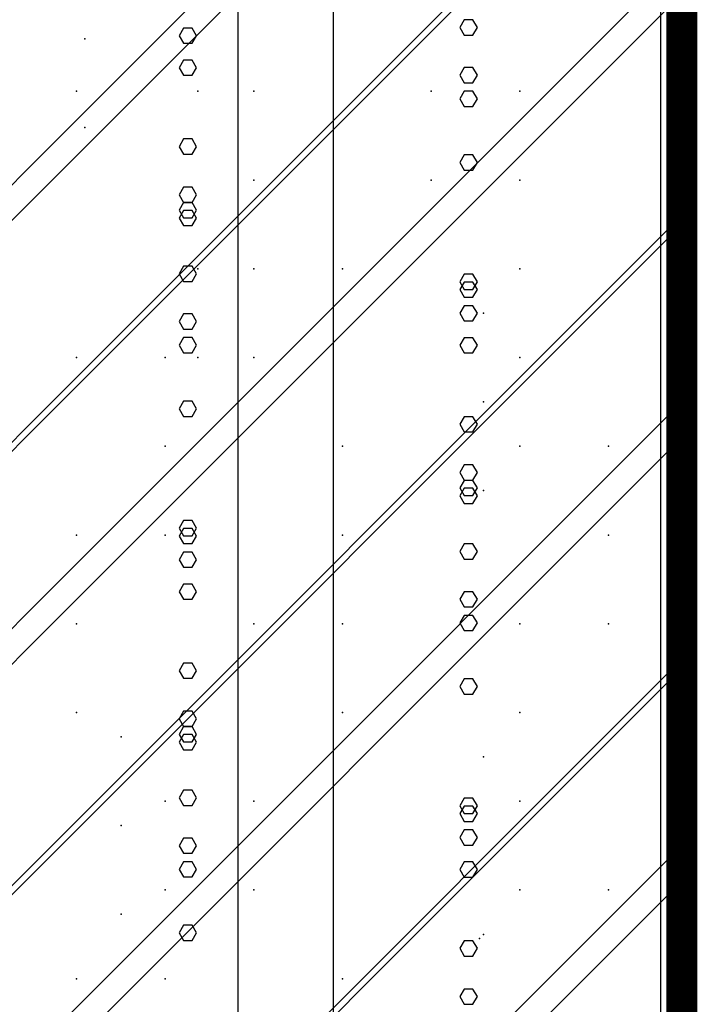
# Model space of a CAD drawing. Extents: x -2 to 113, y -136 to 16.
# Tile 44 of 256: x 52 to 54.25, y -122.34 to -119.08. Entities that reach past the tile are written whole.
import ezdxf

# ---------------------------------------------------------------- set-up
doc = ezdxf.new("R2010")
doc.units = 0
doc.header["$MEASUREMENT"] = 0
doc.linetypes.add('SOLID', pattern=[0])
doc.layers.get('0').update_dxf_attribs({"linetype": 'SOLID'})
for name, color, linetype in [('1', 7, 'SOLID'), ('10', 7, 'SOLID'), ('11', 7, 'SOLID'), ('12', 7, 'SOLID'), ('13', 7, 'SOLID'), ('14', 7, 'SOLID'), ('15', 7, 'SOLID'), ('16', 7, 'SOLID'), ('17', 7, 'SOLID'), ('18', 7, 'SOLID'), ('19', 7, 'SOLID'), ('2', 7, 'SOLID'), ('20', 7, 'SOLID'), ('21', 7, 'SOLID'), ('22', 7, 'SOLID'), ('23', 7, 'SOLID'), ('24', 7, 'SOLID'), ('25', 7, 'SOLID'), ('26', 7, 'SOLID'), ('27', 7, 'SOLID'), ('28', 7, 'SOLID'), ('29', 7, 'SOLID'), ('3', 7, 'SOLID'), ('30', 7, 'SOLID'), ('31', 7, 'SOLID'), ('32', 7, 'SOLID'), ('33', 7, 'SOLID'), ('34', 7, 'SOLID'), ('35', 7, 'SOLID'), ('36', 7, 'SOLID'), ('37', 7, 'SOLID'), ('38', 7, 'SOLID'), ('39', 7, 'SOLID'), ('4', 7, 'SOLID'), ('40', 7, 'SOLID'), ('41', 7, 'SOLID'), ('42', 7, 'SOLID'), ('43', 7, 'SOLID'), ('44', 7, 'SOLID'), ('45', 7, 'SOLID'), ('46', 7, 'SOLID'), ('47', 7, 'SOLID'), ('48', 7, 'SOLID'), ('49', 7, 'SOLID'), ('5', 7, 'SOLID'), ('50', 7, 'SOLID'), ('51', 7, 'SOLID'), ('52', 7, 'SOLID'), ('53', 7, 'SOLID'), ('54', 7, 'SOLID'), ('55', 7, 'SOLID'), ('56', 7, 'SOLID'), ('57', 7, 'SOLID'), ('58', 7, 'SOLID'), ('59', 7, 'SOLID'), ('6', 7, 'SOLID'), ('60', 7, 'SOLID'), ('61', 7, 'SOLID'), ('62', 7, 'SOLID'), ('63', 7, 'SOLID'), ('64', 7, 'SOLID'), ('65', 7, 'SOLID'), ('66', 7, 'SOLID'), ('67', 7, 'SOLID'), ('68', 7, 'SOLID'), ('7', 7, 'SOLID'), ('8', 7, 'SOLID'), ('9', 7, 'SOLID')]:
    doc.layers.add(name, color=color, linetype=linetype)

msp = doc.modelspace()

# ---------------------------------------------------------------- linework, layer by layer
at = {"color": 7, "linetype": 'SOLID', "const_width": 0.1029}
msp.add_lwpolyline([(54.1942, -13.1385), (54.1942, -125.6385)], dxfattribs=at)
at = {"layer": '1', "color": 7, "linetype": 'SOLID', "const_width": 0.1029}
msp.add_lwpolyline([(54.1942, -13.1385), (54.1942, -125.6385)], dxfattribs=at)
at = {"layer": '10', "color": 7, "linetype": 'SOLID', "const_width": 0.1029}
msp.add_lwpolyline([(54.1942, -13.1385), (54.1942, -125.6385)], dxfattribs=at)
at = {"layer": '10', "color": 7, "linetype": 'SOLID'}
for points in [[(53.0392, -125.6385), (53.0392, -90.6385)], [(54.1248, -125.6385), (54.1248, -90.6385)], [(52.5853, -119.4985), (52.5708, -119.473), (52.5419, -119.473), (52.5274, -119.4985), (52.5419, -119.5234), (52.5708, -119.5234), (52.5853, -119.4985)], [(53.5163, -120.4185), (53.5018, -120.3936), (53.4728, -120.3936), (53.4584, -120.4185), (53.4728, -120.444), (53.5018, -120.444), (53.5163, -120.4185)], [(52.5853, -121.2354), (52.5708, -121.21), (52.5419, -121.21), (52.5274, -121.2354), (52.5419, -121.2603), (52.5708, -121.2603), (52.5853, -121.2354)], [(53.5163, -122.1554), (53.5018, -122.1305), (53.4728, -122.1305), (53.4584, -122.1554), (53.4728, -122.1809), (53.5018, -122.1809), (53.5163, -122.1554)]]:
    msp.add_lwpolyline(points, dxfattribs=at)
at = {"layer": '11', "color": 7, "linetype": 'SOLID', "const_width": 0.1029}
msp.add_lwpolyline([(54.1942, -13.1385), (54.1942, -125.6385)], dxfattribs=at)
at = {"layer": '12', "color": 7, "linetype": 'SOLID', "const_width": 0.1029}
msp.add_lwpolyline([(54.1942, -13.1385), (54.1942, -125.6385)], dxfattribs=at)
at = {"layer": '12', "color": 7, "linetype": 'SOLID'}
for points in [[(53.0392, -125.6385), (53.0392, -74.1385)], [(54.1248, -125.6385), (54.1248, -74.1385)], [(53.5163, -119.5507), (53.5018, -119.5258), (53.4728, -119.5258), (53.4584, -119.5507), (53.4728, -119.5762), (53.5018, -119.5762), (53.5163, -119.5507)], [(52.5853, -120.3677), (52.5708, -120.3422), (52.5419, -120.3422), (52.5274, -120.3677), (52.5419, -120.3926), (52.5708, -120.3926), (52.5853, -120.3677)], [(53.5163, -121.2877), (53.5018, -121.2628), (53.4728, -121.2628), (53.4584, -121.2877), (53.4728, -121.3131), (53.5018, -121.3131), (53.5163, -121.2877)], [(52.5853, -122.1046), (52.5708, -122.0791), (52.5419, -122.0791), (52.5274, -122.1046), (52.5419, -122.1295), (52.5708, -122.1295), (52.5853, -122.1046)]]:
    msp.add_lwpolyline(points, dxfattribs=at)
at = {"layer": '13', "color": 7, "linetype": 'SOLID', "const_width": 0.1029}
msp.add_lwpolyline([(54.1942, -13.1385), (54.1942, -125.6385)], dxfattribs=at)
at = {"layer": '14', "color": 7, "linetype": 'SOLID', "const_width": 0.1029}
msp.add_lwpolyline([(54.1942, -13.1385), (54.1942, -125.6385)], dxfattribs=at)
at = {"layer": '14', "color": 7, "linetype": 'SOLID'}
for points in [[(53.0392, -125.6385), (53.0392, -74.1385)], [(54.1248, -125.6385), (54.1248, -74.1385)], [(53.5163, -119.5507), (53.5018, -119.5258), (53.4728, -119.5258), (53.4584, -119.5507), (53.4728, -119.5762), (53.5018, -119.5762), (53.5163, -119.5507)], [(52.5853, -120.3677), (52.5708, -120.3422), (52.5419, -120.3422), (52.5274, -120.3677), (52.5419, -120.3926), (52.5708, -120.3926), (52.5853, -120.3677)], [(53.5163, -121.2877), (53.5018, -121.2628), (53.4728, -121.2628), (53.4584, -121.2877), (53.4728, -121.3131), (53.5018, -121.3131), (53.5163, -121.2877)], [(52.5853, -122.1046), (52.5708, -122.0791), (52.5419, -122.0791), (52.5274, -122.1046), (52.5419, -122.1295), (52.5708, -122.1295), (52.5853, -122.1046)]]:
    msp.add_lwpolyline(points, dxfattribs=at)
at = {"layer": '15', "color": 7, "linetype": 'SOLID', "const_width": 0.1029}
msp.add_lwpolyline([(54.1942, -13.1385), (54.1942, -125.6385)], dxfattribs=at)
at = {"layer": '16', "color": 7, "linetype": 'SOLID', "const_width": 0.1029}
msp.add_lwpolyline([(54.1942, -13.1385), (54.1942, -125.6385)], dxfattribs=at)
at = {"layer": '16', "color": 7, "linetype": 'SOLID'}
for points in [[(53.0392, -125.6385), (53.0392, -68.6385)], [(54.1248, -125.6385), (54.1248, -68.6385)], [(53.5163, -119.2615), (53.5018, -119.2366), (53.4728, -119.2366), (53.4584, -119.2615), (53.4728, -119.287), (53.5018, -119.287), (53.5163, -119.2615)], [(52.5853, -120.0784), (52.5708, -120.0529), (52.5419, -120.0529), (52.5274, -120.0784), (52.5419, -120.1033), (52.5708, -120.1033), (52.5853, -120.0784)], [(53.5163, -120.9984), (53.5018, -120.9735), (53.4728, -120.9735), (53.4584, -120.9984), (53.4728, -121.0239), (53.5018, -121.0239), (53.5163, -120.9984)], [(52.5853, -121.8153), (52.5708, -121.7899), (52.5419, -121.7899), (52.5274, -121.8153), (52.5419, -121.8402), (52.5708, -121.8402), (52.5853, -121.8153)]]:
    msp.add_lwpolyline(points, dxfattribs=at)
at = {"layer": '17', "color": 7, "linetype": 'SOLID', "const_width": 0.1029}
msp.add_lwpolyline([(54.1942, -13.1385), (54.1942, -125.6385)], dxfattribs=at)
at = {"layer": '18', "color": 7, "linetype": 'SOLID', "const_width": 0.1029}
msp.add_lwpolyline([(54.1942, -13.1385), (54.1942, -125.6385)], dxfattribs=at)
at = {"layer": '18', "color": 7, "linetype": 'SOLID'}
for points in [[(53.0392, -125.6385), (53.0392, -55.6385)], [(54.1248, -125.6385), (54.1248, -55.6385)], [(52.5853, -119.2368), (52.5708, -119.2113), (52.5419, -119.2113), (52.5274, -119.2368), (52.5419, -119.2617), (52.5708, -119.2617), (52.5853, -119.2368)], [(53.5163, -120.1568), (53.5018, -120.1319), (53.4728, -120.1319), (53.4584, -120.1568), (53.4728, -120.1823), (53.5018, -120.1823), (53.5163, -120.1568)], [(52.5853, -120.9737), (52.5708, -120.9483), (52.5419, -120.9483), (52.5274, -120.9737), (52.5419, -120.9986), (52.5708, -120.9986), (52.5853, -120.9737)], [(53.5163, -121.8937), (53.5018, -121.8688), (53.4728, -121.8688), (53.4584, -121.8937), (53.4728, -121.9192), (53.5018, -121.9192), (53.5163, -121.8937)]]:
    msp.add_lwpolyline(points, dxfattribs=at)
at = {"layer": '19', "color": 7, "linetype": 'SOLID', "const_width": 0.1029}
msp.add_lwpolyline([(54.1942, -13.1385), (54.1942, -125.6385)], dxfattribs=at)
at = {"layer": '2', "color": 7, "linetype": 'SOLID', "const_width": 0.1029}
msp.add_lwpolyline([(54.1942, -13.1385), (54.1942, -125.6385)], dxfattribs=at)
at = {"layer": '2', "color": 7, "linetype": 'SOLID'}
for points in [[(53.0392, -125.6385), (53.0392, -64.1385)], [(54.1248, -125.6385), (54.1248, -64.1385)], [(53.5163, -119.9722), (53.5018, -119.9473), (53.4728, -119.9473), (53.4584, -119.9722), (53.4728, -119.9977), (53.5018, -119.9977), (53.5163, -119.9722)], [(52.5853, -120.7892), (52.5708, -120.7637), (52.5419, -120.7637), (52.5274, -120.7892), (52.5419, -120.8141), (52.5708, -120.8141), (52.5853, -120.7892)], [(53.5163, -121.7091), (53.5018, -121.6842), (53.4728, -121.6842), (53.4584, -121.7091), (53.4728, -121.7346), (53.5018, -121.7346), (53.5163, -121.7091)]]:
    msp.add_lwpolyline(points, dxfattribs=at)
at = {"layer": '20', "color": 7, "linetype": 'SOLID', "const_width": 0.1029}
msp.add_lwpolyline([(54.1942, -13.1385), (54.1942, -125.6385)], dxfattribs=at)
at = {"layer": '20', "color": 7, "linetype": 'SOLID'}
for points in [[(53.0392, -125.6385), (53.0392, -89.1385)], [(54.1248, -125.6385), (54.1248, -89.1385)], [(52.5853, -119.7354), (52.5708, -119.71), (52.5419, -119.71), (52.5274, -119.7354), (52.5419, -119.7603), (52.5708, -119.7603), (52.5853, -119.7354)], [(53.5163, -120.6554), (53.5018, -120.6305), (53.4728, -120.6305), (53.4584, -120.6554), (53.4728, -120.6809), (53.5018, -120.6809), (53.5163, -120.6554)], [(52.5853, -121.4723), (52.5708, -121.4469), (52.5419, -121.4469), (52.5274, -121.4723), (52.5419, -121.4972), (52.5708, -121.4972), (52.5853, -121.4723)]]:
    msp.add_lwpolyline(points, dxfattribs=at)
at = {"layer": '21', "color": 7, "linetype": 'SOLID', "const_width": 0.1029}
msp.add_lwpolyline([(54.1942, -13.1385), (54.1942, -125.6385)], dxfattribs=at)
at = {"layer": '22', "color": 7, "linetype": 'SOLID', "const_width": 0.1029}
msp.add_lwpolyline([(54.1942, -13.1385), (54.1942, -125.6385)], dxfattribs=at)
at = {"layer": '22', "color": 7, "linetype": 'SOLID'}
for points in [[(53.0392, -125.6385), (53.0392, -45.6385)], [(54.1248, -125.6385), (54.1248, -45.6385)], [(52.5853, -119.6583), (52.5708, -119.6328), (52.5419, -119.6328), (52.5274, -119.6583), (52.5419, -119.6832), (52.5708, -119.6832), (52.5853, -119.6583)], [(53.5163, -120.5783), (53.5018, -120.5534), (53.4728, -120.5534), (53.4584, -120.5783), (53.4728, -120.6038), (53.5018, -120.6038), (53.5163, -120.5783)], [(52.5853, -121.3952), (52.5708, -121.3698), (52.5419, -121.3698), (52.5274, -121.3952), (52.5419, -121.4201), (52.5708, -121.4201), (52.5853, -121.3952)], [(53.5163, -122.3152), (53.5018, -122.2903), (53.4728, -122.2903), (53.4584, -122.3152), (53.4728, -122.3407), (53.5018, -122.3407), (53.5163, -122.3152)]]:
    msp.add_lwpolyline(points, dxfattribs=at)
at = {"layer": '23', "color": 7, "linetype": 'SOLID', "const_width": 0.1029}
msp.add_lwpolyline([(54.1942, -13.1385), (54.1942, -125.6385)], dxfattribs=at)
at = {"layer": '24', "color": 7, "linetype": 'SOLID', "const_width": 0.1029}
msp.add_lwpolyline([(54.1942, -13.1385), (54.1942, -125.6385)], dxfattribs=at)
at = {"layer": '24', "color": 7, "linetype": 'SOLID'}
for points in [[(53.0392, -125.6385), (53.0392, -60.6385)], [(54.1248, -125.6385), (54.1248, -60.6385)], [(53.5163, -119.9461), (53.5018, -119.9212), (53.4728, -119.9212), (53.4584, -119.9461), (53.4728, -119.9715), (53.5018, -119.9715), (53.5163, -119.9461)], [(52.5853, -120.763), (52.5708, -120.7375), (52.5419, -120.7375), (52.5274, -120.763), (52.5419, -120.7879), (52.5708, -120.7879), (52.5853, -120.763)], [(53.5163, -121.683), (53.5018, -121.6581), (53.4728, -121.6581), (53.4584, -121.683), (53.4728, -121.7085), (53.5018, -121.7085), (53.5163, -121.683)]]:
    msp.add_lwpolyline(points, dxfattribs=at)
at = {"layer": '25', "color": 7, "linetype": 'SOLID', "const_width": 0.1029}
msp.add_lwpolyline([(54.1942, -13.1385), (54.1942, -125.6385)], dxfattribs=at)
at = {"layer": '26', "color": 7, "linetype": 'SOLID', "const_width": 0.1029}
msp.add_lwpolyline([(54.1942, -13.1385), (54.1942, -125.6385)], dxfattribs=at)
at = {"layer": '27', "color": 7, "linetype": 'SOLID', "const_width": 0.1029}
msp.add_lwpolyline([(54.1942, -13.1385), (54.1942, -125.6385)], dxfattribs=at)
at = {"layer": '27', "color": 7, "linetype": 'SOLID'}
msp.add_lwpolyline([(52.7237, -125.6385), (52.7237, -55.6385)], dxfattribs=at)
at = {"layer": '27', "color": 7}
for p in [(52.1869, -119.315), (53.6575, -119.6091), (52.7751, -120.1973), (53.537, -120.6385), (52.481, -120.7856), (53.9516, -121.0797), (52.1869, -121.3738), (53.0692, -121.3738), (53.6575, -121.962), (52.3354, -122.0423)]:
    msp.add_point(p, dxfattribs=at)
at = {"layer": '28', "color": 7, "linetype": 'SOLID', "const_width": 0.1029}
msp.add_lwpolyline([(54.1942, -13.1385), (54.1942, -125.6385)], dxfattribs=at)
at = {"layer": '29', "color": 7, "linetype": 'SOLID', "const_width": 0.1029}
msp.add_lwpolyline([(54.1942, -13.1385), (54.1942, -125.6385)], dxfattribs=at)
at = {"layer": '3', "color": 7, "linetype": 'SOLID', "const_width": 0.1029}
msp.add_lwpolyline([(54.1942, -13.1385), (54.1942, -125.6385)], dxfattribs=at)
at = {"layer": '30', "color": 7, "linetype": 'SOLID', "const_width": 0.1029}
msp.add_lwpolyline([(54.1942, -13.1385), (54.1942, -125.6385)], dxfattribs=at)
at = {"layer": '30', "color": 7, "linetype": 'SOLID'}
for points in [[(53.0392, -125.6385), (53.0392, -85.6385)], [(54.1248, -125.6385), (54.1248, -85.6385)], [(49.7825, -121.815), (54.1942, -117.4032)], [(49.7825, -123.2856), (54.1942, -118.8738)], [(52.5853, -119.7093), (52.5708, -119.6838), (52.5419, -119.6838), (52.5274, -119.7093), (52.5419, -119.7342), (52.5708, -119.7342), (52.5853, -119.7093)], [(49.7825, -124.7562), (54.1942, -120.3444)], [(53.5163, -120.6292), (53.5018, -120.6044), (53.4728, -120.6044), (53.4584, -120.6292), (53.4728, -120.6547), (53.5018, -120.6547), (53.5163, -120.6292)], [(52.5853, -121.4462), (52.5708, -121.4207), (52.5419, -121.4207), (52.5274, -121.4462), (52.5419, -121.4711), (52.5708, -121.4711), (52.5853, -121.4462)], [(50.3707, -125.6385), (54.1942, -121.815)]]:
    msp.add_lwpolyline(points, dxfattribs=at)
at = {"layer": '30', "color": 7}
for p in [(52.1869, -119.315), (53.6575, -119.6091), (52.7751, -120.1973), (53.537, -120.6385), (52.481, -120.7856), (53.9516, -121.0797), (52.1869, -121.3738), (53.0692, -121.3738), (53.6575, -121.962), (52.3354, -122.0423)]:
    msp.add_point(p, dxfattribs=at)
at = {"layer": '31', "color": 7, "linetype": 'SOLID', "const_width": 0.1029}
msp.add_lwpolyline([(54.1942, -13.1385), (54.1942, -125.6385)], dxfattribs=at)
at = {"layer": '31', "color": 7, "linetype": 'SOLID'}
for points in [[(49.7825, -122.6973), (54.1942, -118.2856)], [(49.7825, -124.1679), (54.1942, -119.7562)], [(49.7825, -125.6385), (54.1942, -121.2267)]]:
    msp.add_lwpolyline(points, dxfattribs=at)
at = {"layer": '31', "color": 7}
for p in [(52.7751, -119.6091), (53.537, -120.0503), (52.481, -120.1973), (53.9516, -120.4915), (52.1869, -120.7856), (53.0692, -120.7856), (53.6575, -121.3738), (52.3354, -121.454), (52.481, -121.962), (53.5236, -122.1225)]:
    msp.add_point(p, dxfattribs=at)
at = {"layer": '32', "color": 7, "linetype": 'SOLID', "const_width": 0.1029}
msp.add_lwpolyline([(54.1942, -13.1385), (54.1942, -125.6385)], dxfattribs=at)
at = {"layer": '32', "color": 7, "linetype": 'SOLID'}
for points in [[(49.7825, -122.6973), (54.1942, -118.2856)], [(49.7825, -124.1679), (54.1942, -119.7562)], [(49.7825, -125.6385), (54.1942, -121.2267)]]:
    msp.add_lwpolyline(points, dxfattribs=at)
at = {"layer": '32', "color": 7}
for p in [(52.7751, -119.6091), (53.537, -120.0503), (52.481, -120.1973), (53.9516, -120.4915), (52.1869, -120.7856), (53.0692, -120.7856), (53.6575, -121.3738), (52.3354, -121.454), (52.481, -121.962), (53.5236, -122.1225)]:
    msp.add_point(p, dxfattribs=at)
at = {"layer": '33', "color": 7, "linetype": 'SOLID', "const_width": 0.1029}
msp.add_lwpolyline([(54.1942, -13.1385), (54.1942, -125.6385)], dxfattribs=at)
at = {"layer": '33', "color": 7, "linetype": 'SOLID'}
for points in [[(49.7825, -122.6973), (54.1942, -118.2856)], [(49.7825, -124.1679), (54.1942, -119.7562)], [(49.7825, -125.6385), (54.1942, -121.2267)]]:
    msp.add_lwpolyline(points, dxfattribs=at)
at = {"layer": '33', "color": 7}
for p in [(52.7751, -119.6091), (53.537, -120.0503), (52.481, -120.1973), (53.9516, -120.4915), (52.1869, -120.7856), (53.0692, -120.7856), (53.6575, -121.3738), (52.3354, -121.454), (52.481, -121.962), (53.5236, -122.1225)]:
    msp.add_point(p, dxfattribs=at)
at = {"layer": '34', "color": 7, "linetype": 'SOLID', "const_width": 0.1029}
msp.add_lwpolyline([(54.1942, -13.1385), (54.1942, -125.6385)], dxfattribs=at)
at = {"layer": '34', "color": 7, "linetype": 'SOLID'}
for points in [[(49.7825, -122.6973), (54.1942, -118.2856)], [(49.7825, -124.1679), (54.1942, -119.7562)], [(49.7825, -125.6385), (54.1942, -121.2267)]]:
    msp.add_lwpolyline(points, dxfattribs=at)
at = {"layer": '34', "color": 7}
for p in [(52.7751, -119.6091), (53.537, -120.0503), (52.481, -120.1973), (53.9516, -120.4915), (52.1869, -120.7856), (53.0692, -120.7856), (53.6575, -121.3738), (52.3354, -121.454), (52.481, -121.962), (53.5236, -122.1225)]:
    msp.add_point(p, dxfattribs=at)
at = {"layer": '35', "color": 7, "linetype": 'SOLID', "const_width": 0.1029}
msp.add_lwpolyline([(54.1942, -13.1385), (54.1942, -125.6385)], dxfattribs=at)
at = {"layer": '35', "color": 7, "linetype": 'SOLID'}
for points in [[(49.7825, -122.6973), (54.1942, -118.2856)], [(49.7825, -124.1679), (54.1942, -119.7562)], [(49.7825, -125.6385), (54.1942, -121.2267)]]:
    msp.add_lwpolyline(points, dxfattribs=at)
at = {"layer": '35', "color": 7}
for p in [(52.7751, -119.6091), (53.537, -120.0503), (52.481, -120.1973), (53.9516, -120.4915), (52.1869, -120.7856), (53.0692, -120.7856), (53.6575, -121.3738), (52.3354, -121.454), (52.481, -121.962), (53.5236, -122.1225)]:
    msp.add_point(p, dxfattribs=at)
at = {"layer": '36', "color": 7, "linetype": 'SOLID', "const_width": 0.1029}
msp.add_lwpolyline([(54.1942, -13.1385), (54.1942, -125.6385)], dxfattribs=at)
at = {"layer": '36', "color": 7, "linetype": 'SOLID'}
for points in [[(49.7825, -122.6973), (54.1942, -118.2856)], [(49.7825, -124.1679), (54.1942, -119.7562)], [(49.7825, -125.6385), (54.1942, -121.2267)]]:
    msp.add_lwpolyline(points, dxfattribs=at)
at = {"layer": '36', "color": 7}
for p in [(52.7751, -119.6091), (53.537, -120.0503), (52.481, -120.1973), (53.9516, -120.4915), (52.1869, -120.7856), (53.0692, -120.7856), (53.6575, -121.3738), (52.3354, -121.454), (52.481, -121.962), (53.5236, -122.1225)]:
    msp.add_point(p, dxfattribs=at)
at = {"layer": '37', "color": 7, "linetype": 'SOLID', "const_width": 0.1029}
msp.add_lwpolyline([(54.1942, -13.1385), (54.1942, -125.6385)], dxfattribs=at)
at = {"layer": '37', "color": 7, "linetype": 'SOLID'}
for points in [[(49.7825, -122.6973), (54.1942, -118.2856)], [(49.7825, -124.1679), (54.1942, -119.7562)], [(49.7825, -125.6385), (54.1942, -121.2267)]]:
    msp.add_lwpolyline(points, dxfattribs=at)
at = {"layer": '37', "color": 7}
for p in [(52.7751, -119.6091), (53.537, -120.0503), (52.481, -120.1973), (53.9516, -120.4915), (52.1869, -120.7856), (53.0692, -120.7856), (53.6575, -121.3738), (52.3354, -121.454), (52.481, -121.962), (53.5236, -122.1225)]:
    msp.add_point(p, dxfattribs=at)
at = {"layer": '38', "color": 7, "linetype": 'SOLID', "const_width": 0.1029}
msp.add_lwpolyline([(54.1942, -13.1385), (54.1942, -125.6385)], dxfattribs=at)
at = {"layer": '39', "color": 7, "linetype": 'SOLID', "const_width": 0.1029}
msp.add_lwpolyline([(54.1942, -13.1385), (54.1942, -125.6385)], dxfattribs=at)
at = {"layer": '39', "color": 7, "linetype": 'SOLID'}
msp.add_lwpolyline([(52.7237, -125.6385), (52.7237, -50.6385)], dxfattribs=at)
at = {"layer": '39', "color": 7}
for p in [(52.5891, -119.315), (53.6575, -119.315), (53.0692, -119.9032), (52.1869, -120.1973), (53.6575, -120.4915), (52.7751, -121.0797), (53.537, -121.5209), (52.481, -121.6679), (53.9516, -121.962), (52.1869, -122.2562), (53.0692, -122.2562)]:
    msp.add_point(p, dxfattribs=at)
at = {"layer": '4', "color": 7, "linetype": 'SOLID', "const_width": 0.1029}
msp.add_lwpolyline([(54.1942, -13.1385), (54.1942, -125.6385)], dxfattribs=at)
at = {"layer": '4', "color": 7, "linetype": 'SOLID'}
for points in [[(53.0392, -125.6385), (53.0392, -79.1385)], [(54.1248, -125.6385), (54.1248, -79.1385)], [(53.5163, -119.34), (53.5018, -119.3151), (53.4728, -119.3151), (53.4584, -119.34), (53.4728, -119.3655), (53.5018, -119.3655), (53.5163, -119.34)], [(52.5853, -120.1569), (52.5708, -120.1314), (52.5419, -120.1314), (52.5274, -120.1569), (52.5419, -120.1818), (52.5708, -120.1818), (52.5853, -120.1569)], [(53.5163, -121.0769), (53.5018, -121.052), (53.4728, -121.052), (53.4584, -121.0769), (53.4728, -121.1024), (53.5018, -121.1024), (53.5163, -121.0769)], [(52.5853, -121.8938), (52.5708, -121.8684), (52.5419, -121.8684), (52.5274, -121.8938), (52.5419, -121.9187), (52.5708, -121.9187), (52.5853, -121.8938)]]:
    msp.add_lwpolyline(points, dxfattribs=at)
at = {"layer": '40', "color": 7, "linetype": 'SOLID', "const_width": 0.1029}
msp.add_lwpolyline([(54.1942, -13.1385), (54.1942, -125.6385)], dxfattribs=at)
at = {"layer": '41', "color": 7, "linetype": 'SOLID', "const_width": 0.1029}
msp.add_lwpolyline([(54.1942, -13.1385), (54.1942, -125.6385)], dxfattribs=at)
at = {"layer": '41', "color": 7, "linetype": 'SOLID'}
msp.add_lwpolyline([(52.7237, -125.6385), (52.7237, -45.6385)], dxfattribs=at)
at = {"layer": '41', "color": 7}
for p in [(52.7751, -119.315), (52.2151, -119.4353), (53.3634, -119.6091), (52.5891, -120.1973), (53.6575, -120.1973), (53.0692, -120.7856), (52.1869, -121.0797), (53.6575, -121.3738), (52.7751, -121.962)]:
    msp.add_point(p, dxfattribs=at)
at = {"layer": '42', "color": 7, "linetype": 'SOLID', "const_width": 0.1029}
msp.add_lwpolyline([(54.1942, -13.1385), (54.1942, -125.6385)], dxfattribs=at)
at = {"layer": '43', "color": 7, "linetype": 'SOLID', "const_width": 0.1029}
msp.add_lwpolyline([(54.1942, -13.1385), (54.1942, -125.6385)], dxfattribs=at)
at = {"layer": '43', "color": 7, "linetype": 'SOLID'}
for points in [[(53.0392, -125.6385), (53.0392, -60.6385)], [(54.1248, -125.6385), (54.1248, -60.6385)], [(53.5163, -119.9461), (53.5018, -119.9212), (53.4728, -119.9212), (53.4584, -119.9461), (53.4728, -119.9715), (53.5018, -119.9715), (53.5163, -119.9461)], [(52.5853, -120.763), (52.5708, -120.7375), (52.5419, -120.7375), (52.5274, -120.763), (52.5419, -120.7879), (52.5708, -120.7879), (52.5853, -120.763)], [(53.5163, -121.683), (53.5018, -121.6581), (53.4728, -121.6581), (53.4584, -121.683), (53.4728, -121.7085), (53.5018, -121.7085), (53.5163, -121.683)]]:
    msp.add_lwpolyline(points, dxfattribs=at)
at = {"layer": '44', "color": 7, "linetype": 'SOLID', "const_width": 0.1029}
msp.add_lwpolyline([(54.1942, -13.1385), (54.1942, -125.6385)], dxfattribs=at)
at = {"layer": '45', "color": 7, "linetype": 'SOLID', "const_width": 0.1029}
msp.add_lwpolyline([(54.1942, -13.1385), (54.1942, -125.6385)], dxfattribs=at)
at = {"layer": '46', "color": 7, "linetype": 'SOLID', "const_width": 0.1029}
msp.add_lwpolyline([(54.1942, -13.1385), (54.1942, -125.6385)], dxfattribs=at)
at = {"layer": '47', "color": 7, "linetype": 'SOLID', "const_width": 0.1029}
msp.add_lwpolyline([(54.1942, -13.1385), (54.1942, -125.6385)], dxfattribs=at)
at = {"layer": '48', "color": 7, "linetype": 'SOLID', "const_width": 0.1029}
msp.add_lwpolyline([(54.1942, -13.1385), (54.1942, -125.6385)], dxfattribs=at)
at = {"layer": '49', "color": 7, "linetype": 'SOLID', "const_width": 0.1029}
msp.add_lwpolyline([(54.1942, -13.1385), (54.1942, -125.6385)], dxfattribs=at)
at = {"layer": '5', "color": 7, "linetype": 'SOLID', "const_width": 0.1029}
msp.add_lwpolyline([(54.1942, -13.1385), (54.1942, -125.6385)], dxfattribs=at)
at = {"layer": '50', "color": 7, "linetype": 'SOLID', "const_width": 0.1029}
msp.add_lwpolyline([(54.1942, -13.1385), (54.1942, -125.6385)], dxfattribs=at)
at = {"layer": '50', "color": 7, "linetype": 'SOLID'}
for points in [[(52.7237, -125.6385), (52.7237, -74.1385)], [(49.7825, -121.9326), (54.1942, -117.5209)], [(49.7825, -122.6679), (54.1942, -118.2562)], [(49.7825, -123.4032), (54.1942, -118.9915)], [(49.7825, -124.1385), (54.1942, -119.7267)], [(49.7825, -124.8738), (54.1942, -120.462)], [(49.7825, -125.6091), (54.1942, -121.1973)], [(50.4884, -125.6385), (54.1942, -121.9326)]]:
    msp.add_lwpolyline(points, dxfattribs=at)
at = {"layer": '51', "color": 7, "linetype": 'SOLID', "const_width": 0.1029}
msp.add_lwpolyline([(54.1942, -13.1385), (54.1942, -125.6385)], dxfattribs=at)
at = {"layer": '52', "color": 7, "linetype": 'SOLID', "const_width": 0.1029}
msp.add_lwpolyline([(54.1942, -13.1385), (54.1942, -125.6385)], dxfattribs=at)
at = {"layer": '52', "color": 7, "linetype": 'SOLID'}
msp.add_lwpolyline([(52.7237, -125.6384), (52.7237, -110.6385), (52.7237, -80.6385)], dxfattribs=at)
at = {"layer": '52', "color": 7}
for p in [(52.2151, -119.1412), (53.3634, -119.315), (52.5891, -119.9032), (53.6575, -119.9032), (53.0692, -120.4915), (52.1869, -120.7856), (53.6575, -121.0797), (52.7751, -121.6679), (53.537, -122.1091), (52.481, -122.2562)]:
    msp.add_point(p, dxfattribs=at)
at = {"layer": '53', "color": 7, "linetype": 'SOLID', "const_width": 0.1029}
msp.add_lwpolyline([(54.1942, -13.1385), (54.1942, -125.6385)], dxfattribs=at)
at = {"layer": '54', "color": 7, "linetype": 'SOLID', "const_width": 0.1029}
msp.add_lwpolyline([(54.1942, -13.1385), (54.1942, -125.6385)], dxfattribs=at)
at = {"layer": '54', "color": 7, "linetype": 'SOLID'}
for points in [[(53.0392, -125.6385), (53.0392, -74.6385)], [(54.1248, -125.6385), (54.1248, -74.6385)], [(52.5853, -119.1308), (52.5708, -119.1053), (52.5419, -119.1053), (52.5274, -119.1308), (52.5419, -119.1556), (52.5708, -119.1556), (52.5853, -119.1308)], [(53.5163, -120.0507), (53.5018, -120.0258), (53.4728, -120.0258), (53.4584, -120.0507), (53.4728, -120.0762), (53.5018, -120.0762), (53.5163, -120.0507)], [(52.5853, -120.8677), (52.5708, -120.8422), (52.5419, -120.8422), (52.5274, -120.8677), (52.5419, -120.8926), (52.5708, -120.8926), (52.5853, -120.8677)], [(53.5163, -121.7877), (53.5018, -121.7628), (53.4728, -121.7628), (53.4584, -121.7877), (53.4728, -121.8131), (53.5018, -121.8131), (53.5163, -121.7877)]]:
    msp.add_lwpolyline(points, dxfattribs=at)
at = {"layer": '55', "color": 7, "linetype": 'SOLID', "const_width": 0.1029}
msp.add_lwpolyline([(54.1942, -13.1385), (54.1942, -125.6385)], dxfattribs=at)
at = {"layer": '56', "color": 7, "linetype": 'SOLID', "const_width": 0.1029}
msp.add_lwpolyline([(54.1942, -13.1385), (54.1942, -125.6385)], dxfattribs=at)
at = {"layer": '57', "color": 7, "linetype": 'SOLID', "const_width": 0.1029}
msp.add_lwpolyline([(54.1942, -13.1385), (54.1942, -125.6385)], dxfattribs=at)
at = {"layer": '57', "color": 7, "linetype": 'SOLID'}
for points in [[(53.0392, -125.6385), (53.0392, -80.6385)], [(54.1248, -125.6385), (54.1248, -80.6385)], [(53.5163, -119.1031), (53.5018, -119.0782), (53.4728, -119.0782), (53.4584, -119.1031), (53.4728, -119.1286), (53.5018, -119.1286), (53.5163, -119.1031)], [(52.5853, -119.92), (52.5708, -119.8945), (52.5419, -119.8945), (52.5274, -119.92), (52.5419, -119.9449), (52.5708, -119.9449), (52.5853, -119.92)], [(53.5163, -120.84), (53.5018, -120.8151), (53.4728, -120.8151), (53.4584, -120.84), (53.4728, -120.8655), (53.5018, -120.8655), (53.5163, -120.84)], [(52.5853, -121.6569), (52.5708, -121.6314), (52.5419, -121.6314), (52.5274, -121.6569), (52.5419, -121.6818), (52.5708, -121.6818), (52.5853, -121.6569)]]:
    msp.add_lwpolyline(points, dxfattribs=at)
at = {"layer": '58', "color": 7, "linetype": 'SOLID', "const_width": 0.1029}
msp.add_lwpolyline([(54.1942, -13.1385), (54.1942, -125.6385)], dxfattribs=at)
at = {"layer": '59', "color": 7, "linetype": 'SOLID', "const_width": 0.1029}
msp.add_lwpolyline([(54.1942, -13.1385), (54.1942, -125.6385)], dxfattribs=at)
at = {"layer": '59', "color": 7, "linetype": 'SOLID'}
for points in [[(53.0392, -125.6385), (53.0392, -85.6385)], [(54.1248, -125.6385), (54.1248, -85.6385)], [(52.5853, -119.7093), (52.5708, -119.6838), (52.5419, -119.6838), (52.5274, -119.7093), (52.5419, -119.7342), (52.5708, -119.7342), (52.5853, -119.7093)], [(53.5163, -120.6292), (53.5018, -120.6044), (53.4728, -120.6044), (53.4584, -120.6292), (53.4728, -120.6547), (53.5018, -120.6547), (53.5163, -120.6292)], [(52.5853, -121.4462), (52.5708, -121.4207), (52.5419, -121.4207), (52.5274, -121.4462), (52.5419, -121.4711), (52.5708, -121.4711), (52.5853, -121.4462)]]:
    msp.add_lwpolyline(points, dxfattribs=at)
at = {"layer": '6', "color": 7, "linetype": 'SOLID', "const_width": 0.1029}
msp.add_lwpolyline([(54.1942, -13.1385), (54.1942, -125.6385)], dxfattribs=at)
at = {"layer": '6', "color": 7, "linetype": 'SOLID'}
msp.add_lwpolyline([(52.7237, -125.6384), (52.7237, -113.9718), (52.7237, -90.6385)], dxfattribs=at)
at = {"layer": '6', "color": 7}
for p in [(53.6575, -119.315), (52.7751, -119.9032), (53.537, -120.3444), (52.481, -120.4915), (53.9516, -120.7856), (52.1869, -121.0797), (53.0692, -121.0797), (53.6575, -121.6679), (52.3354, -121.7481), (52.481, -122.2562)]:
    msp.add_point(p, dxfattribs=at)
at = {"layer": '60', "color": 7, "linetype": 'SOLID', "const_width": 0.1029}
msp.add_lwpolyline([(54.1942, -13.1385), (54.1942, -125.6385)], dxfattribs=at)
at = {"layer": '61', "color": 7, "linetype": 'SOLID', "const_width": 0.1029}
msp.add_lwpolyline([(54.1942, -13.1385), (54.1942, -125.6385)], dxfattribs=at)
at = {"layer": '61', "color": 7, "linetype": 'SOLID'}
for points in [[(53.0392, -125.6385), (53.0392, -85.6385)], [(54.1248, -125.6385), (54.1248, -85.6385)], [(52.5853, -119.7093), (52.5708, -119.6838), (52.5419, -119.6838), (52.5274, -119.7093), (52.5419, -119.7342), (52.5708, -119.7342), (52.5853, -119.7093)], [(53.5163, -120.6292), (53.5018, -120.6044), (53.4728, -120.6044), (53.4584, -120.6292), (53.4728, -120.6547), (53.5018, -120.6547), (53.5163, -120.6292)], [(52.5853, -121.4462), (52.5708, -121.4207), (52.5419, -121.4207), (52.5274, -121.4462), (52.5419, -121.4711), (52.5708, -121.4711), (52.5853, -121.4462)]]:
    msp.add_lwpolyline(points, dxfattribs=at)
at = {"layer": '62', "color": 7, "linetype": 'SOLID', "const_width": 0.1029}
msp.add_lwpolyline([(54.1942, -13.1385), (54.1942, -125.6385)], dxfattribs=at)
at = {"layer": '63', "color": 7, "linetype": 'SOLID', "const_width": 0.1029}
msp.add_lwpolyline([(54.1942, -13.1385), (54.1942, -125.6385)], dxfattribs=at)
at = {"layer": '63', "color": 7, "linetype": 'SOLID'}
for points in [[(53.0392, -125.6385), (53.0392, -85.6385)], [(54.1248, -125.6385), (54.1248, -85.6385)], [(52.5853, -119.7093), (52.5708, -119.6838), (52.5419, -119.6838), (52.5274, -119.7093), (52.5419, -119.7342), (52.5708, -119.7342), (52.5853, -119.7093)], [(53.5163, -120.6292), (53.5018, -120.6044), (53.4728, -120.6044), (53.4584, -120.6292), (53.4728, -120.6547), (53.5018, -120.6547), (53.5163, -120.6292)], [(52.5853, -121.4462), (52.5708, -121.4207), (52.5419, -121.4207), (52.5274, -121.4462), (52.5419, -121.4711), (52.5708, -121.4711), (52.5853, -121.4462)]]:
    msp.add_lwpolyline(points, dxfattribs=at)
at = {"layer": '64', "color": 7, "linetype": 'SOLID', "const_width": 0.1029}
msp.add_lwpolyline([(54.1942, -13.1385), (54.1942, -125.6385)], dxfattribs=at)
at = {"layer": '65', "color": 7, "linetype": 'SOLID', "const_width": 0.1029}
msp.add_lwpolyline([(54.1942, -13.1385), (54.1942, -125.6385)], dxfattribs=at)
at = {"layer": '65', "color": 7, "linetype": 'SOLID'}
for points in [[(53.0392, -125.6385), (53.0392, -79.1385)], [(54.1248, -125.6385), (54.1248, -79.1385)], [(53.5163, -119.34), (53.5018, -119.3151), (53.4728, -119.3151), (53.4584, -119.34), (53.4728, -119.3655), (53.5018, -119.3655), (53.5163, -119.34)], [(52.5853, -120.1569), (52.5708, -120.1314), (52.5419, -120.1314), (52.5274, -120.1569), (52.5419, -120.1818), (52.5708, -120.1818), (52.5853, -120.1569)], [(53.5163, -121.0769), (53.5018, -121.052), (53.4728, -121.052), (53.4584, -121.0769), (53.4728, -121.1024), (53.5018, -121.1024), (53.5163, -121.0769)], [(52.5853, -121.8938), (52.5708, -121.8684), (52.5419, -121.8684), (52.5274, -121.8938), (52.5419, -121.9187), (52.5708, -121.9187), (52.5853, -121.8938)]]:
    msp.add_lwpolyline(points, dxfattribs=at)
at = {"layer": '66', "color": 7, "linetype": 'SOLID', "const_width": 0.1029}
msp.add_lwpolyline([(54.1942, -13.1385), (54.1942, -125.6385)], dxfattribs=at)
at = {"layer": '67', "color": 7, "linetype": 'SOLID', "const_width": 0.1029}
msp.add_lwpolyline([(54.1942, -13.1385), (54.1942, -125.6385)], dxfattribs=at)
at = {"layer": '67', "color": 7, "linetype": 'SOLID'}
for points in [[(53.0392, -125.6385), (53.0392, -79.1385)], [(54.1248, -125.6385), (54.1248, -79.1385)], [(53.5163, -119.34), (53.5018, -119.3151), (53.4728, -119.3151), (53.4584, -119.34), (53.4728, -119.3655), (53.5018, -119.3655), (53.5163, -119.34)], [(52.5853, -120.1569), (52.5708, -120.1314), (52.5419, -120.1314), (52.5274, -120.1569), (52.5419, -120.1818), (52.5708, -120.1818), (52.5853, -120.1569)], [(53.5163, -121.0769), (53.5018, -121.052), (53.4728, -121.052), (53.4584, -121.0769), (53.4728, -121.1024), (53.5018, -121.1024), (53.5163, -121.0769)], [(52.5853, -121.8938), (52.5708, -121.8684), (52.5419, -121.8684), (52.5274, -121.8938), (52.5419, -121.9187), (52.5708, -121.9187), (52.5853, -121.8938)]]:
    msp.add_lwpolyline(points, dxfattribs=at)
at = {"layer": '68', "color": 7, "linetype": 'SOLID', "const_width": 0.1029}
msp.add_lwpolyline([(54.1942, -13.1385), (54.1942, -125.6385)], dxfattribs=at)
at = {"layer": '7', "color": 7, "linetype": 'SOLID', "const_width": 0.1029}
msp.add_lwpolyline([(54.1942, -13.1385), (54.1942, -125.6385)], dxfattribs=at)
at = {"layer": '8', "color": 7, "linetype": 'SOLID', "const_width": 0.1029}
msp.add_lwpolyline([(54.1942, -13.1385), (54.1942, -125.6385)], dxfattribs=at)
at = {"layer": '8', "color": 7, "linetype": 'SOLID'}
for points in [[(53.0392, -125.6385), (53.0392, -85.6385)], [(54.1248, -125.6385), (54.1248, -85.6385)], [(52.5853, -119.7093), (52.5708, -119.6838), (52.5419, -119.6838), (52.5274, -119.7093), (52.5419, -119.7342), (52.5708, -119.7342), (52.5853, -119.7093)], [(53.5163, -120.6292), (53.5018, -120.6044), (53.4728, -120.6044), (53.4584, -120.6292), (53.4728, -120.6547), (53.5018, -120.6547), (53.5163, -120.6292)], [(52.5853, -121.4462), (52.5708, -121.4207), (52.5419, -121.4207), (52.5274, -121.4462), (52.5419, -121.4711), (52.5708, -121.4711), (52.5853, -121.4462)]]:
    msp.add_lwpolyline(points, dxfattribs=at)
at = {"layer": '9', "color": 7, "linetype": 'SOLID', "const_width": 0.1029}
msp.add_lwpolyline([(54.1942, -13.1385), (54.1942, -125.6385)], dxfattribs=at)

doc.saveas('drawing.dxf')
